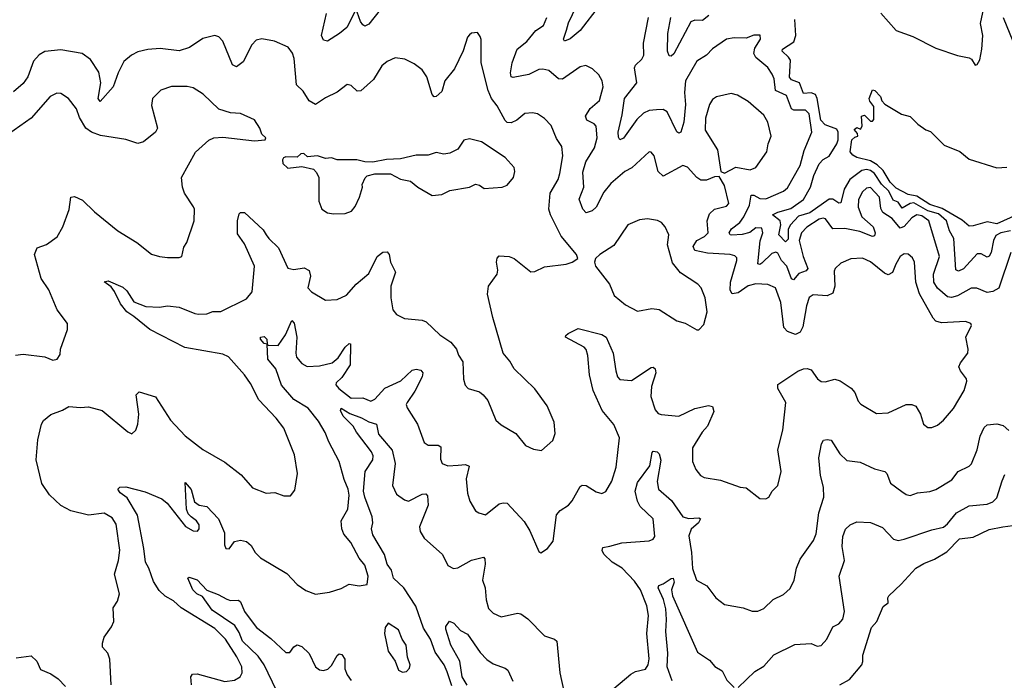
# Model space of a CAD drawing. Extents: x 2199565 to 2323334, y 894172 to 1018966.
# Tile 233 of 256: x 2210267 to 2215252, y 1006357 to 1009704. Entities that reach past the tile are written whole.
import ezdxf

# ---------------------------------------------------------------- set-up
doc = ezdxf.new("R2010")
doc.units = 0

msp = doc.modelspace()

# ---------------------------------------------------------------- linework, layer by layer
at = {"layer": '0CON10XD'}
for points in [[(2211965, 1009747.5), (2211922.9, 1009665), (2211886.1, 1009633.9), (2211825, 1009596), (2211805, 1009601.2), (2211795.6, 1009625), (2211820.7, 1009735)], [(2212091.6, 1009755), (2212035, 1009682.5), (2212015, 1009670.8), (2212005, 1009677.5), (2211991.9, 1009695), (2211975, 1009742.5)], [(2213200.3, 1009775), (2213105, 1009650.4), (2213055, 1009607.5), (2213026.2, 1009596.2), (2213020.8, 1009605), (2213035, 1009651.2), (2213045, 1009688.1), (2213086.4, 1009773.6)], [(2214626.7, 1009736.7), (2214705, 1009649.2), (2214788.7, 1009618.7), (2214905, 1009560.6), (2215015, 1009522.5), (2215075, 1009511.2), (2215086.2, 1009505), (2215105, 1009473.8), (2215115, 1009476.7), (2215129.1, 1009500.9), (2215138.9, 1009555), (2215142.9, 1009625), (2215132.1, 1009685), (2215149.6, 1009765)], [(2211722, 1007948), (2211785, 1007950.4), (2211849.4, 1007965), (2211879.4, 1007990.6), (2211915, 1008045.7), (2211935, 1008063.3), (2211941.7, 1008061.7), (2211940.3, 1007955), (2211898.2, 1007891.8), (2211869.1, 1007865), (2211867.5, 1007855), (2211883.5, 1007835), (2211945, 1007787.3), (2212005, 1007788), (2212045, 1007771.5), (2212065, 1007781.1), (2212115, 1007836.9), (2212196, 1007874), (2212255, 1007928.9), (2212275, 1007934.5), (2212298.2, 1007928.2), (2212308.5, 1007915), (2212305.4, 1007895), (2212267.8, 1007822.2), (2212228.6, 1007765), (2212224.2, 1007755), (2212228.3, 1007738.3), (2212281.9, 1007655), (2212315, 1007562), (2212335, 1007548.9), (2212385, 1007549.4), (2212399.5, 1007539.5), (2212396.9, 1007476.9), (2212406, 1007456), (2212434.7, 1007444.7), (2212486.6, 1007446.6), (2212525, 1007450.5), (2212542.2, 1007442.2), (2212527.6, 1007377.6), (2212534.4, 1007305), (2212545.8, 1007265), (2212575, 1007216.7), (2212592.5, 1007205), (2212625, 1007196.2), (2212695, 1007250.6), (2212715, 1007256.9), (2212735, 1007254), (2212821.7, 1007161.7), (2212850.8, 1007115), (2212895, 1007010), (2212905, 1007002.5), (2212940, 1007025), (2212967.7, 1007062.3), (2212984.2, 1007195), (2213003, 1007217), (2213045, 1007244.4), (2213065, 1007265.7), (2213105, 1007338.8), (2213115, 1007345.8), (2213135, 1007344.3), (2213185, 1007312), (2213215, 1007304), (2213235, 1007313.8), (2213264.6, 1007365.4), (2213286.4, 1007436.4), (2213304.5, 1007585), (2213275, 1007654), (2213215.5, 1007725), (2213170, 1007825), (2213151.5, 1007905), (2213143, 1008003), (2213135, 1008033.8), (2213125, 1008045.6), (2213031.2, 1008095), (2213032, 1008105), (2213043.8, 1008115), (2213095, 1008139.4), (2213215, 1008108.5), (2213235.7, 1008095.7), (2213271.1, 1008015), (2213284.8, 1007925), (2213293.3, 1007895), (2213305, 1007881.6), (2213365, 1007876.2), (2213465, 1007942.5), (2213475, 1007944), (2213485, 1007936.2), (2213487.5, 1007915), (2213465.9, 1007845), (2213463.4, 1007795), (2213485, 1007728), (2213499.6, 1007709.6), (2213515, 1007703.3), (2213605, 1007695.7), (2213685, 1007734.6), (2213755, 1007749.4), (2213774.3, 1007744.3), (2213780.9, 1007719.1), (2213748.9, 1007645), (2213722.2, 1007615), (2213674.2, 1007535.8), (2213674, 1007465), (2213691.2, 1007425), (2213714.4, 1007394.4), (2213732.5, 1007385), (2213815, 1007372), (2213915, 1007336.2), (2213945, 1007332), (2214015, 1007278.8), (2214045, 1007276.2), (2214060, 1007285), (2214076.7, 1007315), (2214105.9, 1007344.1), (2214122.5, 1007415), (2214106.5, 1007525), (2214131.4, 1007625), (2214145.6, 1007764.4), (2214105.8, 1007835), (2214105, 1007856.7), (2214207.2, 1007922.8), (2214235, 1007935.6), (2214255, 1007936.9), (2214275, 1007930), (2214306.9, 1007885), (2214325, 1007871.1), (2214345, 1007869.5), (2214395, 1007883.6), (2214420.8, 1007875), (2214477.1, 1007837.1), (2214495.8, 1007815), (2214512.1, 1007772.1), (2214525.6, 1007755.6), (2214605, 1007709.2), (2214665, 1007712.2), (2214755, 1007754.4), (2214784.5, 1007754.5), (2214805, 1007745.6), (2214827.8, 1007705), (2214842.5, 1007655), (2214865, 1007638.8), (2214885, 1007638.8), (2214915, 1007650), (2214944, 1007675), (2214995.6, 1007735), (2215049.2, 1007825), (2215063, 1007873), (2215061.2, 1007885), (2215030, 1007925), (2215022.9, 1007945), (2215030, 1007965), (2215067.1, 1008015), (2215069.4, 1008035), (2215056.9, 1008095), (2215086, 1008155), (2215083.3, 1008165), (2215055.5, 1008175.5), (2214935, 1008167.9), (2214905, 1008177.3), (2214891.7, 1008191.7), (2214823.3, 1008315), (2214804.2, 1008375), (2214797.9, 1008475), (2214788.3, 1008498.3), (2214766.3, 1008516.3), (2214745, 1008518.6), (2214725, 1008504.2), (2214703.8, 1008465), (2214686.2, 1008423.8), (2214665, 1008412.1), (2214645, 1008420.9), (2214575, 1008477.5), (2214535, 1008495.6), (2214475, 1008492.9), (2214425, 1008470.8), (2214396.5, 1008443.5), (2214390.4, 1008429.6), (2214393.8, 1008355), (2214385, 1008318.6), (2214355, 1008304.6), (2214285, 1008310.9), (2214265, 1008296.7), (2214250.7, 1008255), (2214232.4, 1008147.6), (2214218.2, 1008121.8), (2214195, 1008110), (2214154.7, 1008124.7), (2214136.2, 1008145), (2214121, 1008271), (2214094.2, 1008345), (2214055, 1008363.3), (2213995, 1008365.4), (2213955, 1008355.3), (2213905, 1008320.8), (2213875, 1008315.5), (2213863.8, 1008333.8), (2213865.2, 1008375), (2213898.9, 1008485), (2213897.5, 1008497.5), (2213887.9, 1008507.9), (2213864.6, 1008514.6), (2213749.4, 1008520.6), (2213685.3, 1008535.3), (2213677.5, 1008555), (2213695.2, 1008584.8), (2213735, 1008605.4), (2213753.6, 1008625), (2213747.5, 1008685), (2213759.8, 1008720.2), (2213785.3, 1008744.7), (2213845, 1008759.5), (2213856.8, 1008773.2), (2213835.5, 1008865), (2213809.3, 1008909.3), (2213785, 1008908), (2213745, 1008891.9), (2213715, 1008891.4), (2213695, 1008904), (2213647.9, 1008957.9), (2213625, 1008965.7), (2213525, 1008911.4), (2213499.4, 1008935), (2213480, 1009015), (2213465, 1009034), (2213455, 1009034.2), (2213365.7, 1008954.3), (2213331.5, 1008935), (2213260, 1008875), (2213225, 1008830), (2213186.2, 1008753.8), (2213165, 1008735.5), (2213135, 1008725.6), (2213117.5, 1008745), (2213099.5, 1008795), (2213123.8, 1008856.2), (2213118.5, 1008931.5), (2213133.1, 1008985), (2213178.2, 1009055), (2213190.9, 1009105), (2213186.2, 1009165), (2213175, 1009177.1), (2213139.4, 1009195), (2213132.5, 1009215), (2213155, 1009254.5), (2213203.3, 1009295), (2213220.5, 1009365), (2213216.7, 1009395), (2213198.6, 1009425), (2213167.5, 1009455), (2213133, 1009473), (2213105, 1009465.6), (2213015, 1009402.7), (2212995, 1009405.5), (2212946.3, 1009446.3), (2212915, 1009454.5), (2212895, 1009451.8), (2212845, 1009427.3), (2212765, 1009412.2), (2212755.7, 1009415.7), (2212752.3, 1009435), (2212759.7, 1009485), (2212786, 1009555), (2212835, 1009593.9), (2212880.4, 1009649.6), (2212919.2, 1009675), (2212935.6, 1009715)], [(2215284.7, 1008525.3), (2215225, 1008344.6), (2215195, 1008326.9), (2215165, 1008321.8), (2215113.3, 1008343.3), (2215085, 1008344.6), (2215015.7, 1008305), (2214985, 1008296.1), (2214965, 1008299.6), (2214913.7, 1008343.7), (2214895.8, 1008375), (2214893.4, 1008415), (2214924.2, 1008505), (2214871.1, 1008685), (2214835, 1008711.4), (2214808.8, 1008715), (2214785, 1008700.4), (2214745, 1008655.7), (2214725, 1008648.3), (2214685, 1008696.8), (2214637.2, 1008727.2), (2214627.5, 1008747.5), (2214620.3, 1008805), (2214575, 1008854.6), (2214555, 1008851.2), (2214535, 1008832.5), (2214515, 1008792.5), (2214512.2, 1008755), (2214531.5, 1008705), (2214588.2, 1008655), (2214598.2, 1008625), (2214595, 1008609.2), (2214585, 1008606.4), (2214520.8, 1008630.8), (2214445, 1008647.1), (2214385, 1008644.7), (2214346.5, 1008695), (2214335, 1008698.8), (2214315, 1008693.3), (2214253.3, 1008653.3), (2214224.7, 1008625), (2214214.1, 1008585), (2214234, 1008505), (2214257.1, 1008442.9), (2214248.6, 1008431.4), (2214212.2, 1008417.8), (2214185, 1008385.6), (2214175, 1008391.9), (2214151.4, 1008455), (2214124.6, 1008484.6), (2214105, 1008521.2), (2214095, 1008526.9), (2214075, 1008519.3), (2214025, 1008470), (2214015, 1008464.1), (2214005, 1008468), (2214016.3, 1008583.7), (2214030.5, 1008625), (2214025, 1008647.5), (2213995, 1008650), (2213963.4, 1008626.6), (2213925, 1008616.7), (2213873.2, 1008613.2), (2213864.2, 1008615), (2213860, 1008625), (2213871.1, 1008645), (2213912.6, 1008677.4), (2213933.6, 1008705), (2213962.8, 1008765), (2213970.8, 1008815), (2213985, 1008814.6), (2214015, 1008797.6), (2214045, 1008796.8), (2214133.6, 1008836.4), (2214155, 1008852.2), (2214218.7, 1008965), (2214238.2, 1009041.8), (2214277.9, 1009135), (2214265, 1009228.1), (2214245.9, 1009245.9), (2214186.4, 1009246.4), (2214175, 1009252.3), (2214149.6, 1009319.6), (2214094.6, 1009345), (2214087.2, 1009405), (2214077.8, 1009427.8), (2214055, 1009462.5), (2213995, 1009513.1), (2213983.8, 1009533.8), (2213989.8, 1009560.2), (2214018.6, 1009605), (2214016.1, 1009626.1), (2213985, 1009626.2), (2213945, 1009610), (2213885, 1009613.1), (2213845, 1009605.6), (2213775, 1009556.5), (2213744.7, 1009525.3), (2213695, 1009494.4), (2213638.8, 1009395), (2213633.4, 1009335), (2213637.5, 1009275), (2213628.9, 1009185), (2213614, 1009135), (2213605, 1009129.4), (2213595, 1009135.8), (2213545, 1009237.3), (2213525, 1009249.6), (2213491.6, 1009248.4), (2213455, 1009243.8), (2213425, 1009231.2), (2213391.1, 1009198.9), (2213325, 1009104.4), (2213305, 1009096.2), (2213298.9, 1009108.9), (2213296.5, 1009135), (2213318.3, 1009221.7), (2213329.2, 1009305), (2213392.5, 1009385), (2213380, 1009460), (2213385.3, 1009474.7), (2213416.9, 1009505), (2213426.5, 1009525), (2213425.5, 1009585), (2213450.4, 1009715)], [(2213756.1, 1009725), (2213725, 1009700.9), (2213685, 1009701.5), (2213665, 1009692.9), (2213578.7, 1009531.3), (2213565, 1009519.2), (2213555, 1009521.2), (2213546.2, 1009545), (2213549.5, 1009635), (2213564.3, 1009715)], [(2215284.6, 1008635.4), (2215235, 1008624.4), (2215209.7, 1008610.3), (2215197.5, 1008585), (2215186.2, 1008525), (2215175, 1008505.6), (2215165, 1008501.5), (2215135, 1008518.5), (2215115, 1008518.5), (2215045, 1008442.3), (2215020.5, 1008430.5), (2215007.2, 1008437.2), (2214997.6, 1008595), (2214974.8, 1008634.8), (2214960, 1008685), (2214920, 1008720), (2214865, 1008735.6), (2214795, 1008775.6), (2214775, 1008772.8), (2214735, 1008748.8), (2214715, 1008780.6), (2214690.2, 1008790.2), (2214667.1, 1008835), (2214630.6, 1008870.6), (2214595.1, 1008925), (2214575, 1008940.3), (2214555, 1008944.7), (2214530.3, 1008939.7), (2214470.5, 1008895), (2214441.5, 1008845), (2214425, 1008775.6), (2214415, 1008774.6), (2214385, 1008794.8), (2214365, 1008795.6), (2214267.3, 1008725), (2214210.6, 1008709.4), (2214169.7, 1008665), (2214157.6, 1008642.4), (2214157.5, 1008592.5), (2214145, 1008578), (2214110.8, 1008615), (2214120.9, 1008665), (2214117.5, 1008685), (2214078.8, 1008715), (2214105, 1008729.2), (2214171.5, 1008748.5), (2214235, 1008793.9), (2214271, 1008855), (2214287.6, 1008915), (2214315, 1008973.3), (2214335, 1008995.7), (2214365, 1009013.3), (2214405, 1009075.4), (2214411.4, 1009095), (2214411.9, 1009135), (2214405, 1009150.5), (2214345, 1009170.9), (2214323.4, 1009195), (2214305.5, 1009305.5), (2214297, 1009325), (2214275, 1009333.7), (2214235, 1009330.8), (2214215.7, 1009385), (2214175, 1009399.8), (2214165, 1009413.8), (2214169.1, 1009499.1), (2214160.4, 1009515), (2214128.2, 1009545), (2214129.1, 1009555), (2214187.1, 1009592.9), (2214197.4, 1009625), (2214192.2, 1009705)], [(2215247.1, 1009715), (2215295, 1009596)], [(2211514.7, 1008614.7), (2211527.8, 1008595), (2211578.1, 1008548.1), (2211625, 1008446), (2211655, 1008439.5), (2211706.5, 1008446.5), (2211732.8, 1008432.8), (2211740, 1008405), (2211725.8, 1008345), (2211743.8, 1008325), (2211815, 1008284), (2211875, 1008286), (2211921.3, 1008308.7), (2211971.2, 1008365), (2212035, 1008418.6), (2212076.7, 1008505), (2212105, 1008527.1), (2212128.1, 1008528.1), (2212137.5, 1008515), (2212144.4, 1008475), (2212170.6, 1008425), (2212146.8, 1008355), (2212145.4, 1008295.4), (2212155.8, 1008235), (2212175, 1008211.2), (2212215, 1008190), (2212305, 1008181.4), (2212325, 1008174.2), (2212395, 1008108), (2212449.8, 1008069.8), (2212479.4, 1008035), (2212489.2, 1008005), (2212510.5, 1007970.5), (2212513.4, 1007883.4), (2212522.9, 1007852.9), (2212537.5, 1007835), (2212595, 1007819.2), (2212614.4, 1007804.4), (2212637.1, 1007775), (2212678, 1007675), (2212705, 1007650.8), (2212778.3, 1007608.3), (2212827.7, 1007547.7), (2212868.3, 1007528.3), (2212908.3, 1007521.7), (2212967, 1007573), (2212978.3, 1007608.3), (2212972.9, 1007665), (2212938.3, 1007748.3), (2212875, 1007833.8), (2212770, 1007935), (2212748, 1007975), (2212714.4, 1008014.4), (2212662.2, 1008195), (2212636.1, 1008313.9), (2212640.8, 1008355), (2212684.2, 1008415.8), (2212687.1, 1008435), (2212680.8, 1008475), (2212684.4, 1008495.6), (2212695, 1008508), (2212745, 1008504.2), (2212770, 1008495), (2212855, 1008427.5), (2212875, 1008429.2), (2212925, 1008452.5), (2213034.1, 1008465.9), (2213063.9, 1008476.1), (2213092.5, 1008495), (2213086.7, 1008515), (2213008.3, 1008608.3), (2212954.6, 1008715), (2212946.2, 1008745), (2212952.8, 1008825), (2212993.8, 1008895), (2213002.3, 1008925), (2213017.3, 1009015), (2213011.7, 1009061.7), (2212985, 1009102), (2212958.5, 1009168.5), (2212923.7, 1009203.7), (2212888, 1009228), (2212863.2, 1009233.2), (2212825, 1009229.4), (2212784.3, 1009195), (2212755, 1009181.2), (2212735, 1009183.5), (2212725, 1009193.1), (2212685, 1009268.1), (2212655.9, 1009305.9), (2212638.8, 1009345), (2212602.9, 1009485), (2212603.9, 1009603.9), (2212598.8, 1009618.8), (2212585, 1009640), (2212555, 1009636.7), (2212545, 1009627.5), (2212533.8, 1009615), (2212513.2, 1009546.8), (2212468.9, 1009455), (2212418.9, 1009395), (2212405, 1009340.8), (2212375, 1009315.7), (2212365, 1009314.2), (2212354.6, 1009324.6), (2212328.2, 1009415), (2212305, 1009450), (2212265, 1009480), (2212216.2, 1009505), (2212168.8, 1009511.2), (2212126.8, 1009493.2), (2212100.2, 1009469.8), (2212058.3, 1009401.7), (2211995, 1009344.4), (2211975, 1009342.9), (2211945, 1009371.2), (2211925, 1009376.2), (2211875, 1009336.5), (2211815, 1009308.2), (2211765, 1009274.4), (2211732.5, 1009292.5), (2211701.9, 1009341.9), (2211668.1, 1009375), (2211657.4, 1009507.4), (2211647.5, 1009535), (2211625.5, 1009565.5), (2211557.5, 1009595), (2211492.3, 1009607.7), (2211465, 1009600), (2211443.1, 1009576.9), (2211398.5, 1009491.5), (2211365, 1009465.6), (2211345, 1009476), (2211295, 1009595.8), (2211275, 1009618), (2211255, 1009624.2), (2211195, 1009608.6), (2211126.1, 1009563.9), (2211075, 1009546.4), (2210977.6, 1009557.6), (2210915, 1009552.7), (2210865, 1009541.1), (2210833.8, 1009525), (2210795, 1009492), (2210764.7, 1009435.3), (2210740.8, 1009365), (2210675, 1009290.5), (2210664.2, 1009305), (2210677.6, 1009385), (2210668.2, 1009438.2), (2210625, 1009503.3), (2210583.5, 1009533.5), (2210475, 1009551.8), (2210395, 1009543.3), (2210365, 1009526.9), (2210336.6, 1009493.4), (2210308.4, 1009415), (2210285, 1009381.8), (2210235, 1009338.1)], [(2210245, 1008004), (2210285, 1008008.9), (2210395, 1007995.7), (2210435, 1007980), (2210455.8, 1007984.2), (2210472.1, 1008007.9), (2210473.8, 1008035), (2210508.9, 1008135), (2210508.9, 1008165), (2210457.1, 1008235), (2210414, 1008335), (2210375, 1008393.3), (2210342, 1008515), (2210355, 1008548.8), (2210403.3, 1008565), (2210456, 1008605), (2210485.8, 1008655), (2210517.4, 1008742.6), (2210525, 1008806), (2210545, 1008809.2), (2210585, 1008789.2), (2210645, 1008730.8), (2210763.8, 1008635), (2210860, 1008575), (2210935, 1008516.2), (2210975, 1008504), (2211015, 1008500), (2211075, 1008500), (2211087.5, 1008505), (2211098.3, 1008551.7), (2211113.3, 1008575), (2211150, 1008685), (2211152, 1008745), (2211146.8, 1008756.8), (2211102, 1008825), (2211091.4, 1008855), (2211085.9, 1008904.1), (2211157.5, 1009032.5), (2211225, 1009093.8), (2211250, 1009105), (2211295, 1009108.9), (2211455, 1009091.2), (2211510, 1009095), (2211512.5, 1009105), (2211493.3, 1009125), (2211483.3, 1009155), (2211455, 1009196.2), (2211385, 1009229.2), (2211335, 1009232.5), (2211275, 1009251.4), (2211196.2, 1009326.2), (2211145, 1009358.9), (2211115, 1009365.5), (2211035, 1009365.5), (2210981.9, 1009348.1), (2210940, 1009305), (2210935, 1009270), (2210964, 1009155), (2210953.8, 1009135), (2210894, 1009085), (2210865, 1009077.5), (2210805, 1009098.1), (2210676.8, 1009116.8), (2210630, 1009135), (2210601.9, 1009155), (2210569.3, 1009209.3), (2210555, 1009252.5), (2210514.5, 1009304.5), (2210475, 1009330.8), (2210455, 1009331.4), (2210420.8, 1009315), (2210325.2, 1009204.8), (2210210, 1009125)], [(2215315.2, 1008715), (2215215, 1008670.1), (2215165, 1008680.7), (2215095, 1008659.5), (2215075, 1008658.9), (2215038.3, 1008688.3), (2214937.9, 1008747.9), (2214875, 1008768), (2214809.8, 1008809.8), (2214765, 1008819.5), (2214705, 1008851.5), (2214675, 1008881.3), (2214639.5, 1008939.5), (2214609.5, 1008969.5), (2214575, 1008989.1), (2214505, 1009006.7), (2214485, 1009017.5), (2214471.2, 1009035), (2214480, 1009095), (2214495, 1009110), (2214510, 1009115), (2214508.3, 1009128.3), (2214492.5, 1009147.5), (2214505, 1009157.5), (2214525, 1009150), (2214532.5, 1009165), (2214530, 1009215), (2214545, 1009220), (2214575, 1009190), (2214585, 1009190), (2214591.7, 1009198.3), (2214592.5, 1009265), (2214571.2, 1009291.2), (2214568.8, 1009305), (2214585, 1009348.8), (2214596.2, 1009345), (2214625.5, 1009315.5), (2214632.9, 1009292.9), (2214647, 1009277), (2214732.5, 1009225), (2214775, 1009213.8), (2214813.8, 1009175), (2214855, 1009145.8), (2214878.5, 1009138.5), (2214948.3, 1009068.3), (2215026.6, 1009036.6), (2215075, 1008997.8), (2215215, 1008953.6), (2215265, 1008957.9)], [(2213835, 1008927.5), (2213893, 1008957), (2213965.6, 1008944.4), (2213993.8, 1008955), (2214050, 1009035), (2214056.7, 1009075), (2214072.5, 1009115), (2214054.5, 1009184.5), (2214035, 1009220.8), (2213955, 1009289.4), (2213901.3, 1009321.3), (2213869.7, 1009329.7), (2213795, 1009313.1), (2213775, 1009299.4), (2213760, 1009275), (2213738.8, 1009205), (2213737.8, 1009145), (2213800.9, 1009045), (2213817.5, 1008935), (2213835, 1008927.5)], [(2211855, 1008720), (2211915, 1008722), (2211947.5, 1008735), (2211965, 1008757.5), (2211988, 1008805), (2212002.5, 1008855), (2212000.7, 1008869.3), (2212016.4, 1008903.6), (2212026.7, 1008913.3), (2212065, 1008923.3), (2212145, 1008923.3), (2212195, 1008896.7), (2212245, 1008886.7), (2212283.3, 1008855), (2212355, 1008814.2), (2212405, 1008818.8), (2212445, 1008839.2), (2212545, 1008856), (2212575, 1008870.8), (2212595, 1008865.8), (2212618.3, 1008848.3), (2212710, 1008855), (2212735, 1008866.7), (2212767.5, 1008905), (2212774, 1008935), (2212771.2, 1008955), (2212725.6, 1009005.6), (2212605, 1009085.8), (2212545, 1009101.2), (2212515.9, 1009094.1), (2212485, 1009048.8), (2212445, 1009028), (2212415, 1009023.8), (2212375, 1009031.2), (2212335, 1009018.8), (2212275, 1009018.8), (2212195, 1009000), (2212125, 1008996.7), (2212055, 1008983.3), (2212015, 1008983.8), (2211973.6, 1008993.6), (2211875, 1008994), (2211845, 1009004), (2211815, 1009001.2), (2211775, 1009014), (2211725, 1009010), (2211705, 1009026.7), (2211690, 1009025), (2211671.7, 1009008.3), (2211615, 1009010), (2211602.5, 1009005), (2211597.5, 1008995), (2211600, 1008975), (2211625, 1008952.5), (2211695, 1008960), (2211755, 1008947.5), (2211770.5, 1008930.5), (2211781.2, 1008905), (2211781.2, 1008785), (2211796.7, 1008745), (2211825, 1008726.2), (2211855, 1008720)], [(2210730.8, 1006335), (2210722.9, 1006465), (2210714, 1006495), (2210686.7, 1006525), (2210686.2, 1006545), (2210694.3, 1006575.7), (2210732.3, 1006627.7), (2210743.8, 1006655), (2210740, 1006725), (2210762.5, 1006757.5), (2210772.5, 1006795), (2210746.2, 1006895), (2210767.3, 1006965), (2210773.7, 1007016.3), (2210755, 1007148.8), (2210735, 1007180), (2210695, 1007203.5), (2210615, 1007193.9), (2210525, 1007215.4), (2210475, 1007242.1), (2210417.7, 1007297.7), (2210378.8, 1007355), (2210349.6, 1007475), (2210358.9, 1007575), (2210377.5, 1007655), (2210387, 1007673), (2210425, 1007704.2), (2210484.3, 1007725.7), (2210515, 1007744), (2210575, 1007738.6), (2210615, 1007742.9), (2210685, 1007724.3), (2210815, 1007616.2), (2210835, 1007606.2), (2210855, 1007623.8), (2210864.4, 1007655), (2210870.6, 1007705), (2210856.4, 1007803.6), (2210871.2, 1007818.8), (2210955, 1007793.5), (2211030.9, 1007675), (2211105, 1007596.7), (2211195, 1007525.8), (2211305, 1007463.1), (2211388, 1007398), (2211445, 1007332), (2211515, 1007306), (2211559.5, 1007309.5), (2211605, 1007291.2), (2211638.3, 1007291.7), (2211660, 1007320), (2211674.2, 1007405), (2211658.9, 1007498.9), (2211604, 1007635), (2211565.6, 1007685), (2211478.2, 1007778.2), (2211435, 1007860.8), (2211405, 1007904.3), (2211325, 1007996.9), (2211295, 1008010.5), (2211103.9, 1008043.9), (2210925, 1008135.4), (2210845, 1008201.2), (2210808.6, 1008225), (2210777.1, 1008265), (2210747.7, 1008327.7), (2210730.1, 1008350.1), (2210695, 1008376.9), (2210715, 1008380.8), (2210789.8, 1008349.8), (2210809.8, 1008329.8), (2210844.4, 1008275), (2210905, 1008250.9), (2210975, 1008247.1), (2211015, 1008253.8), (2211075, 1008247.3), (2211153.8, 1008215), (2211173.1, 1008213.1), (2211215, 1008214.6), (2211245, 1008226.4), (2211285, 1008225.5), (2211415, 1008290), (2211444.4, 1008325.6), (2211455.3, 1008455), (2211405, 1008568), (2211369.1, 1008619.1), (2211369.5, 1008685), (2211378.8, 1008721.2), (2211385, 1008728), (2211405, 1008727.5), (2211498.9, 1008638.9), (2211514.7, 1008614.7)], [(2213705, 1008133.3), (2213730.7, 1008159.3), (2213748, 1008225), (2213737.8, 1008295), (2213717.1, 1008345), (2213700, 1008365), (2213612.6, 1008422.6), (2213572.5, 1008472.5), (2213546.7, 1008563.3), (2213554.3, 1008615), (2213536, 1008655), (2213516.4, 1008676.4), (2213496.6, 1008686.6), (2213445, 1008695.8), (2213405, 1008690.6), (2213345.4, 1008664.6), (2213275, 1008560), (2213204.5, 1008515.5), (2213183.3, 1008495), (2213176.7, 1008475), (2213182, 1008455), (2213254, 1008365), (2213277, 1008307), (2213335, 1008259.2), (2213395, 1008228.1), (2213468.3, 1008241.7), (2213505, 1008235.7), (2213595, 1008179.2), (2213636.8, 1008166.8), (2213695, 1008133.3), (2213705, 1008133.3)], [(2211137.1, 1006335), (2211133.8, 1006375), (2211141.7, 1006388.3), (2211165, 1006390), (2211305, 1006351.5), (2211355, 1006357.1), (2211383.8, 1006375), (2211394.2, 1006395), (2211391.4, 1006425), (2211365.8, 1006475.8), (2211308.9, 1006565), (2211255, 1006620.4), (2211085, 1006724.7), (2211045, 1006760.3), (2211002.8, 1006782.8), (2210972.7, 1006812.7), (2210945, 1006857.5), (2210920.9, 1006925), (2210903.1, 1006955), (2210895.8, 1007025.8), (2210863.6, 1007193.6), (2210811.1, 1007281.1), (2210775, 1007307.5), (2210764.2, 1007325), (2210774.3, 1007335.7), (2210805, 1007337.1), (2210902.2, 1007312.2), (2210986.8, 1007276.8), (2211014.4, 1007254.4), (2211106.2, 1007136.2), (2211145, 1007114.5), (2211166.9, 1007113.1), (2211175.4, 1007125), (2211175.4, 1007144.6), (2211162.7, 1007165), (2211134.4, 1007185), (2211120.7, 1007200.7), (2211112.3, 1007225), (2211105, 1007358.8), (2211135, 1007323.5), (2211152.2, 1007262.2), (2211175, 1007243.8), (2211215, 1007237.1), (2211272.9, 1007175), (2211304.4, 1007105), (2211303.6, 1007043.6), (2211311.2, 1007025), (2211327.3, 1007022.7), (2211355, 1007061.2), (2211385, 1007068), (2211415, 1007060.6), (2211439.7, 1007039.7), (2211460, 1007005), (2211487, 1006977), (2211618.8, 1006898.8), (2211672.2, 1006842.2), (2211715, 1006812.5), (2211764.1, 1006794.1), (2211835.7, 1006804.3), (2211895, 1006822.5), (2211935, 1006844.2), (2211985, 1006836.7), (2212027, 1006843), (2212031.2, 1006885), (2212015, 1006940), (2211986.3, 1006976.3), (2211943.8, 1007055), (2211907.9, 1007097.9), (2211897.8, 1007125), (2211894, 1007165), (2211929.1, 1007225), (2211934.6, 1007295), (2211930.4, 1007325), (2211909.6, 1007375), (2211884.6, 1007465), (2211832.3, 1007565), (2211813.6, 1007613.6), (2211779.4, 1007669.4), (2211726.9, 1007736.9), (2211655, 1007779.2), (2211592, 1007852), (2211564.6, 1007935), (2211523.6, 1007985), (2211520, 1008060), (2211505, 1008064), (2211485.6, 1008085), (2211485.8, 1008095), (2211505, 1008098.4), (2211518, 1008085), (2211520, 1008060), (2211525.8, 1008055.8), (2211575, 1008052.8), (2211612.2, 1008107.8), (2211645, 1008180), (2211656.7, 1008166.7), (2211670.3, 1008095), (2211664.7, 1008015), (2211668.7, 1007995), (2211695, 1007963.1), (2211722, 1007948)], [(2212455, 1006330), (2212430.6, 1006400.6), (2212415.8, 1006435), (2212370.4, 1006500.4), (2212347.5, 1006565), (2212311.8, 1006621.8), (2212272.7, 1006732.7), (2212212.1, 1006825), (2212159.3, 1006875), (2212149.8, 1006915), (2212128.4, 1006945), (2212113.5, 1006995), (2212054.8, 1007095), (2212048.2, 1007125), (2212054.7, 1007155.3), (2212052.1, 1007185), (2212014.3, 1007284.3), (2212008.1, 1007315), (2212016.4, 1007415), (2212055, 1007474.3), (2212057, 1007495), (2212048.7, 1007515), (2211971.8, 1007615), (2211955.6, 1007645.6), (2211904.3, 1007695), (2211891.8, 1007725), (2211895, 1007735.6), (2211939, 1007709), (2211997.4, 1007687.4), (2212035, 1007666.4), (2212074.4, 1007655), (2212084, 1007604), (2212153.6, 1007523.6), (2212168.1, 1007455), (2212155.4, 1007345), (2212175, 1007300), (2212215, 1007272.1), (2212235, 1007265.5), (2212305, 1007300.5), (2212322.7, 1007302.7), (2212332.4, 1007292.4), (2212334.5, 1007245), (2212291.8, 1007135), (2212295, 1007112), (2212315, 1007077.1), (2212407.1, 1006995), (2212435, 1006939.2), (2212463.7, 1006923.7), (2212485, 1006927.3), (2212555, 1006965.5), (2212615, 1006981.2), (2212622.5, 1006972.5), (2212624.4, 1006945), (2212610, 1006865), (2212624.4, 1006825), (2212628.1, 1006765), (2212640.6, 1006720.6), (2212665, 1006696.9), (2212705, 1006678.1), (2212787, 1006697), (2212805, 1006694.2), (2212839.4, 1006669.4), (2212925, 1006583.1), (2212975.3, 1006565.3), (2212986.9, 1006555), (2213002.5, 1006395), (2213021.4, 1006301.4)], [(2214733.6, 1007313.6), (2214755, 1007298), (2214775, 1007292.9), (2214813.4, 1007306.6), (2214875, 1007314.4), (2214905, 1007324.4), (2214987.4, 1007372.6), (2215019.2, 1007415), (2215075, 1007441.4), (2215085.5, 1007454.5), (2215114.4, 1007525), (2215129.5, 1007595), (2215151.2, 1007638.8), (2215165, 1007651.1), (2215215, 1007656.2), (2215247.4, 1007647.4), (2215275, 1007622.5)], [(2213276, 1006315), (2213361.1, 1006388.9), (2213385, 1006401.4), (2213435, 1006414.2), (2213449.4, 1006435), (2213454.5, 1006465.5), (2213441.8, 1006595), (2213450.8, 1006685), (2213443.2, 1006735), (2213410, 1006815), (2213379.4, 1006859.4), (2213318.2, 1006925), (2213266.5, 1006955), (2213225, 1006997.1), (2213216.7, 1007015), (2213220.2, 1007029.8), (2213255, 1007037.1), (2213315, 1007053.3), (2213455, 1007063.1), (2213475, 1007072.9), (2213483.3, 1007085), (2213474, 1007175), (2213407.8, 1007237.8), (2213394.3, 1007265), (2213383.5, 1007315), (2213395, 1007359.5), (2213456.8, 1007443.2), (2213468.8, 1007511.2), (2213475, 1007517.5), (2213495.4, 1007515.4), (2213505.5, 1007505.5), (2213513, 1007473), (2213494.7, 1007364.7), (2213501.8, 1007325), (2213567.7, 1007267.7), (2213625, 1007184.7), (2213655, 1007176.8), (2213705, 1007181.1), (2213714.2, 1007175), (2213703.6, 1007155), (2213667.7, 1007122.3), (2213655, 1007090), (2213669.1, 1007005), (2213673.6, 1006923.6), (2213693.8, 1006863.8), (2213745.4, 1006835.4), (2213791.2, 1006775), (2213835, 1006742), (2213930, 1006725), (2213975, 1006708), (2214005, 1006707.5), (2214035, 1006720.8), (2214082.8, 1006767.2), (2214135, 1006792), (2214167.6, 1006822.4), (2214188, 1006865), (2214200, 1006925), (2214218.8, 1006971.2), (2214285.8, 1007065), (2214300.6, 1007099.4), (2214312.9, 1007205), (2214339.1, 1007285), (2214336.9, 1007335), (2214322.3, 1007395), (2214313.3, 1007485), (2214326.2, 1007555), (2214336.4, 1007573.6), (2214355, 1007578), (2214375, 1007574), (2214418.9, 1007505), (2214455, 1007471.5), (2214522.6, 1007462.6), (2214595, 1007428.6), (2214647.5, 1007415), (2214658, 1007405), (2214675.5, 1007355.5), (2214733.6, 1007313.6)], [(2213905, 1006321.2), (2213988.7, 1006401.3), (2214035, 1006429.2), (2214085, 1006486.9), (2214191.1, 1006538.9), (2214275, 1006543.3), (2214305, 1006530), (2214325, 1006533.8), (2214354, 1006565), (2214385, 1006627.5), (2214415, 1006643.3), (2214435, 1006666.2), (2214443.5, 1006705), (2214416.8, 1006885), (2214443.5, 1006965), (2214431.5, 1007035), (2214435.5, 1007085), (2214447.8, 1007122.2), (2214471.2, 1007145), (2214505, 1007159.4), (2214575, 1007157.1), (2214635, 1007130.6), (2214691.7, 1007071.7), (2214715, 1007065.7), (2214745, 1007072.1), (2214885, 1007120), (2214945, 1007133.9), (2214965, 1007149.6), (2215010.5, 1007205), (2215075, 1007241.2), (2215165, 1007249.4), (2215195, 1007260.8), (2215215, 1007282.5), (2215241.6, 1007368.4), (2215255, 1007399.2)], [(2214420, 1006335), (2214468.3, 1006361.7), (2214530.8, 1006435), (2214536.8, 1006453.2), (2214535.5, 1006485), (2214580, 1006625), (2214606.2, 1006655), (2214639.3, 1006730.7), (2214665, 1006750), (2214662.5, 1006775), (2214667.5, 1006785), (2214730, 1006845), (2214805, 1006925.5), (2214845, 1006949.2), (2214899.7, 1006970.3), (2214961.1, 1007008.9), (2215025, 1007074.4), (2215095, 1007082.9), (2215175, 1007121.9), (2215244.6, 1007135.4), (2215295, 1007141.8)], [(2211567.6, 1006305), (2211504.8, 1006435), (2211475, 1006480.3), (2211394.8, 1006554.8), (2211378.7, 1006598.7), (2211355.8, 1006635), (2211242.1, 1006712.1), (2211191.8, 1006781.8), (2211164.2, 1006795), (2211144.4, 1006815), (2211117.5, 1006875), (2211125, 1006880), (2211165, 1006865.8), (2211213.8, 1006813.8), (2211272.2, 1006792.2), (2211315, 1006767.6), (2211335, 1006761.3), (2211375, 1006763.5), (2211385, 1006754.4), (2211405, 1006706.2), (2211443.4, 1006653.4), (2211465.2, 1006625.2), (2211539.3, 1006569.3), (2211615, 1006497.8), (2211635, 1006497.5), (2211655, 1006526.2), (2211672.7, 1006537.3), (2211695, 1006528), (2211732.3, 1006492.3), (2211765, 1006426), (2211785, 1006410), (2211805, 1006406.7), (2211827.1, 1006412.9), (2211845, 1006431.9), (2211875, 1006483.1), (2211885, 1006490.5), (2211898.4, 1006488.4), (2211912.4, 1006465), (2211913.3, 1006415), (2211925.3, 1006385.3), (2211945, 1006356.9)], [(2213570, 1006355), (2213545.2, 1006425), (2213549, 1006495), (2213538.1, 1006605), (2213542.8, 1006665), (2213538.6, 1006718.6), (2213527.2, 1006767.2), (2213499.6, 1006825), (2213502.6, 1006837.4), (2213525, 1006845.4), (2213565, 1006872.5), (2213575, 1006874), (2213580.3, 1006855), (2213567.6, 1006815), (2213571.6, 1006785), (2213699.6, 1006499.6), (2213759.9, 1006459.9), (2213787.3, 1006427.3), (2213823.5, 1006405), (2213847.5, 1006357.5), (2213885, 1006320)], [(2212205, 1006398.8), (2212225, 1006402.5), (2212240.7, 1006419.3), (2212243.3, 1006435), (2212230, 1006475), (2212224.2, 1006535), (2212204, 1006565), (2212185, 1006613.3), (2212133, 1006647), (2212116.7, 1006625), (2212114, 1006595), (2212132, 1006505), (2212168.8, 1006455), (2212185, 1006408.8), (2212205, 1006398.8)], [(2212532.7, 1006332.7), (2212507.1, 1006375), (2212494.8, 1006454.8), (2212450.6, 1006535), (2212423.9, 1006616.1), (2212425, 1006630), (2212443.6, 1006656.4), (2212465, 1006646.2), (2212499.4, 1006609.4), (2212535, 1006590.8), (2212597.8, 1006497.8), (2212631.9, 1006461.9), (2212665, 1006440.5), (2212725, 1006419.4), (2212738.3, 1006408.3), (2212763.4, 1006353.4)], [(2210248.6, 1006471.4), (2210325, 1006481.4), (2210354.3, 1006455), (2210372.1, 1006412.1), (2210425, 1006390.8), (2210462, 1006365), (2210498.8, 1006325)]]:
    msp.add_lwpolyline(points, dxfattribs=at)

doc.saveas('drawing.dxf')
